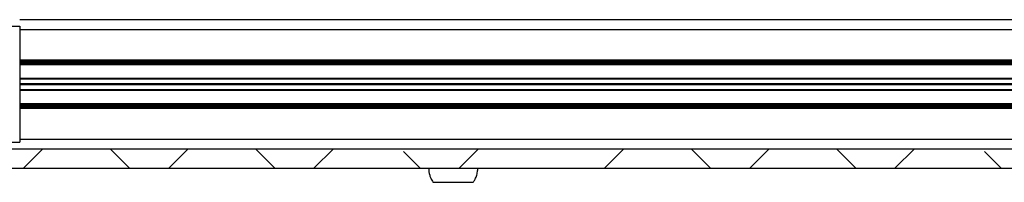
# Model space of a CAD drawing. Header units: millimetres. Extents: x 5 to 595, y 5 to 415.
# Tile 4 of 68: x 32 to 62, y 108 to 113. Entities that reach past the tile are written whole.
import ezdxf

# ---------------------------------------------------------------- set-up
doc = ezdxf.new("R2010")
doc.units = ezdxf.units.MM
doc.layers.add('TRAIT-FINS', color=9, linetype='Continuous')
doc.layers.add('TRAIT-FORT', color=4, linetype='Continuous', lineweight=25)

msp = doc.modelspace()

# ---------------------------------------------------------------- hatches: boundary and pattern name
at = {"layer": 'TRAIT-FINS'}
h = msp.add_hatch(dxfattribs=at)
h.set_pattern_fill('ANSI38', color=9, angle=3e-322, style=0)
h.paths.add_polyline_path([(124.3218, 108.9702), (24.3218, 108.9702), (24.3218, 108.3702), (124.3218, 108.3702)], flags=0)

# ---------------------------------------------------------------- linework, layer by layer
at = {"layer": 'TRAIT-FORT', "color": 4, "linetype": 'Continuous', "lineweight": 25}
for p, q in [((31.9218, 112.9702), (116.7218, 112.9702)), ((30.5264, 112.7702), (31.9218, 112.7702)), ((31.9218, 112.7702), (31.9218, 109.1702)), ((31.9218, 112.6702), (116.7218, 112.6702)), ((31.9218, 111.7202), (116.7218, 111.7202)), ((31.9218, 111.6802), (116.7218, 111.6802)), ((116.7218, 111.6402), (31.9218, 111.6402)), ((116.7218, 111.6102), (31.9218, 111.6102)), ((116.7218, 111.5702), (31.9218, 111.5702)), ((31.9218, 111.161), (116.7218, 111.161)), ((31.9218, 111.141), (116.7218, 111.141)), ((31.9218, 110.9902), (116.7218, 110.9902)), ((116.7218, 110.9502), (31.9218, 110.9502)), ((116.7218, 110.7995), (31.9218, 110.7995)), ((116.7218, 110.7795), (31.9218, 110.7795)), ((31.9218, 110.3702), (116.7218, 110.3702)), ((31.9218, 110.3302), (116.7218, 110.3302)), ((31.9218, 110.3002), (116.7218, 110.3002)), ((116.7218, 110.2602), (31.9218, 110.2602)), ((116.7218, 110.2202), (31.9218, 110.2202)), ((31.9218, 109.2702), (116.7218, 109.2702)), ((24.3218, 108.9702), (124.3218, 108.9702)), ((30.5264, 109.1702), (31.9218, 109.1702)), ((24.3218, 108.3702), (124.3218, 108.3702))]:
    msp.add_line(p, q, dxfattribs=at)
for points, knots in [([(44.5618, 108.3702), (44.5682, 108.295), (44.5771, 108.1887), (44.6325, 108.0413), (44.676, 107.9724), (44.703, 107.9296)], [0, 0, 0, 0, 0.4798922, 0.6772366, 1, 1, 1, 1]), ([(45.9373, 107.9319), (45.955, 107.9554), (45.9983, 108.0129), (46.0445, 108.1254), (46.0769, 108.2491), (46.0804, 108.3341), (46.0818, 108.3702)], [0, 0, 0, 0, 0.187903, 0.4580208, 0.7697123, 1, 1, 1, 1]), ([(44.7041, 107.9302), (44.7036, 107.9302), (44.7013, 107.9302), (44.7151, 107.9302), (44.7454, 107.9302), (44.7937, 107.9302), (44.8561, 107.9302), (44.9325, 107.9302), (45.0192, 107.9302), (45.1153, 107.9302), (45.2041, 107.9302), (45.2609, 107.9302), (45.2826, 107.9302)], [0, 0, 0, 0, 0.0348946, 0.1451976, 0.2586995, 0.3690025, 0.4825044, 0.5928074, 0.7063093, 0.8166123, 0.9301142, 1, 1, 1, 1]), ([(45.2826, 107.9302), (45.3169, 107.9302), (45.3867, 107.9302), (45.4893, 107.9302), (45.588, 107.9302), (45.6784, 107.9302), (45.7594, 107.9302), (45.8272, 107.9302), (45.8814, 107.9302), (45.9187, 107.9302), (45.9394, 107.9302), (45.9395, 107.9302), (45.9396, 107.9302)], [0, 0, 0, 0, 0.1017548, 0.2064604, 0.3082152, 0.4129209, 0.5146756, 0.6193813, 0.7211361, 0.8258417, 0.9275965, 1, 1, 1, 1])]:
    msp.add_open_spline(points, degree=3, knots=knots, dxfattribs=at)

doc.saveas('drawing.dxf')
